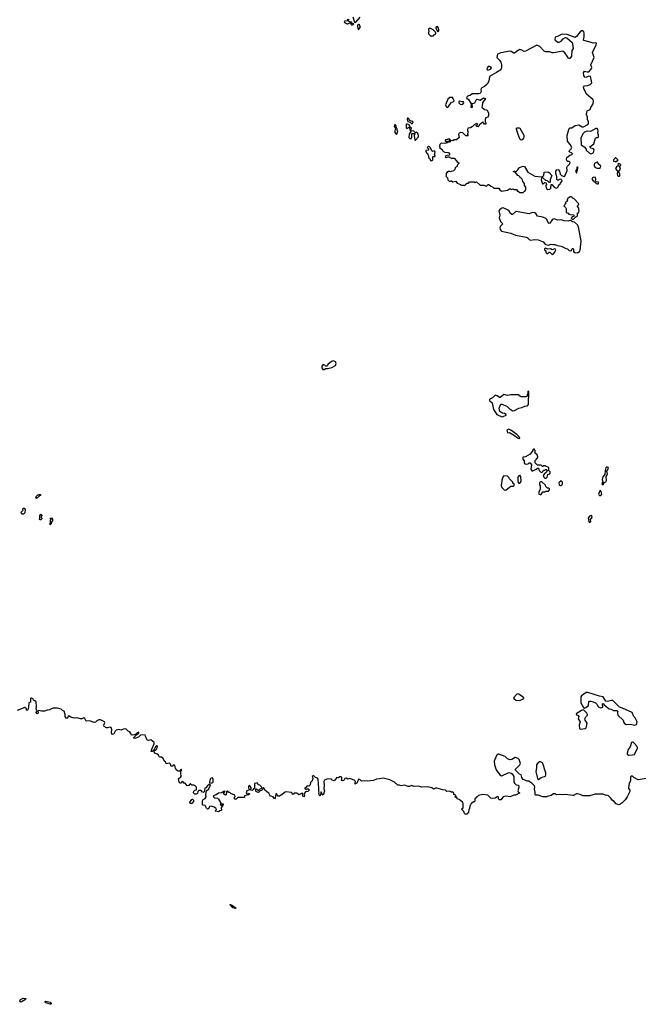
# Model space of a CAD drawing. Extents: x 2106670 to 2323771, y 35271 to 224896.
# Tile 56 of 256: x 2157814 to 2167769, y 90219 to 106072. Entities that reach past the tile are written whole.
import ezdxf

# ---------------------------------------------------------------- set-up
doc = ezdxf.new("R2010")
doc.units = 0

msp = doc.modelspace()

# ---------------------------------------------------------------- linework, layer by layer
at = {"layer": '0CON20XD'}
for points in [[(2163085, 106080), (2163095, 106070), (2163105, 106070), (2163115, 106080)], [(2163175, 106120), (2163204, 106034), (2163215, 106029)], [(2163215, 106029), (2163225, 106034), (2163295, 106115)], [(2163165, 105990), (2163190, 106005), (2163172, 106012), (2163155, 106030), (2163135, 106030), (2163105, 106050), (2163085, 106052), (2163045, 106050), (2163038, 106042), (2163042, 106025), (2163083, 106003), (2163097, 106003), (2163125, 106020), (2163135, 106020), (2163142, 106002), (2163155, 105990), (2163165, 105990)], [(2163265, 105910), (2163297, 105955), (2163275, 105992), (2163265, 105994), (2163255, 105988), (2163250, 105975), (2163255, 105930), (2163265, 105910)], [(2164435, 105800), (2164445, 105810), (2164475, 105810), (2164487, 105833), (2164510, 105845), (2164511, 105855), (2164505, 105870), (2164465, 105909), (2164415, 105938), (2164392, 105925), (2164390, 105905), (2164400, 105895), (2164400, 105875), (2164390, 105865), (2164390, 105845), (2164435, 105800)], [(2164545, 105878), (2164558, 105895), (2164560, 105915), (2164556, 105936), (2164535, 105962), (2164512, 105948), (2164509, 105935), (2164545, 105878)], [(2165915, 103290), (2165932, 103308), (2165948, 103312), (2165950, 103325), (2165960, 103335), (2165960, 103375), (2165940, 103405), (2165940, 103435), (2165910, 103465), (2165907, 103487), (2165895, 103510), (2165885, 103520), (2165875, 103520), (2165870, 103535), (2165845, 103560), (2165832, 103562), (2165788, 103618), (2165760, 103625), (2165765, 103640), (2165785, 103630), (2165805, 103630), (2165825, 103648), (2165858, 103695), (2165915, 103714), (2165935, 103709), (2165992, 103615), (2166105, 103554), (2166215, 103540), (2166250, 103565), (2166252, 103618), (2166315, 103620), (2166325, 103610), (2166335, 103610), (2166380, 103565), (2166350, 103495), (2166350, 103465), (2166338, 103452), (2166332, 103452), (2166308, 103478), (2166282, 103482), (2166225, 103530), (2166213, 103527), (2166204, 103495), (2166225, 103430), (2166235, 103430), (2166265, 103450), (2166288, 103448), (2166290, 103415), (2166283, 103407), (2166280, 103385), (2166294, 103354), (2166315, 103340), (2166344, 103346), (2166359, 103361), (2166365, 103420), (2166375, 103420), (2166413, 103373), (2166445, 103362), (2166464, 103366), (2166478, 103382), (2166494, 103416), (2166510, 103425), (2166515, 103440), (2166540, 103465), (2166542, 103482), (2166522, 103502), (2166493, 103497), (2166485, 103490), (2166465, 103490), (2166458, 103505), (2166458, 103545), (2166440, 103595), (2166442, 103635), (2166456, 103654), (2166475, 103659), (2166486, 103656), (2166500, 103635), (2166513, 103583), (2166531, 103561), (2166575, 103548), (2166586, 103554), (2166622, 103645), (2166618, 103695), (2166627, 103713), (2166660, 103745), (2166670, 103775), (2166655, 103790), (2166635, 103790), (2166620, 103805), (2166613, 103825), (2166620, 103855), (2166665, 103892), (2166697, 103903), (2166710, 103915), (2166695, 103930), (2166668, 103938), (2166658, 103948), (2166660, 103965), (2166689, 103991), (2166698, 104015), (2166674, 104064), (2166631, 104115), (2166624, 104205), (2166652, 104305), (2166665, 104324), (2166675, 104330), (2166700, 104330), (2166755, 104368), (2166813, 104377), (2166865, 104349), (2166885, 104346), (2166955, 104383), (2166969, 104401), (2166969, 104425), (2166950, 104465), (2166951, 104505), (2166937, 104545), (2166940, 104585), (2166947, 104603), (2166992, 104625), (2167005, 104660), (2167040, 104715), (2167050, 104765), (2167037, 104785), (2166934, 104875), (2166891, 104965), (2166887, 104987), (2166903, 105007), (2166955, 105011), (2166995, 105030), (2167019, 105055), (2167012, 105115), (2167000, 105155), (2166975, 105163), (2166926, 105144), (2166909, 105149), (2166894, 105175), (2166889, 105215), (2166905, 105244), (2166945, 105230), (2166975, 105234), (2167012, 105275), (2167021, 105305), (2167007, 105345), (2167056, 105465), (2167034, 105545), (2167093, 105665), (2167098, 105695), (2167085, 105700), (2167044, 105694), (2166992, 105712), (2166892, 105735), (2166888, 105745), (2166897, 105797), (2166896, 105854), (2166893, 105875), (2166873, 105893), (2166855, 105893), (2166831, 105879), (2166776, 105804), (2166755, 105788), (2166623, 105833), (2166545, 105840), (2166515, 105830), (2166480, 105805), (2166443, 105797), (2166430, 105785), (2166428, 105755), (2166432, 105745), (2166475, 105710), (2166495, 105712), (2166525, 105728), (2166562, 105765), (2166595, 105788), (2166621, 105781), (2166702, 105705), (2166712, 105685), (2166722, 105608), (2166700, 105575), (2166693, 105485), (2166665, 105447), (2166645, 105448), (2166626, 105485), (2166587, 105537), (2166555, 105564), (2166405, 105540), (2166385, 105540), (2166345, 105554), (2166274, 105554), (2166252, 105565), (2166182, 105642), (2166135, 105661), (2165955, 105563), (2165931, 105561), (2165894, 105584), (2165865, 105590), (2165810, 105560), (2165775, 105533), (2165765, 105533), (2165725, 105562), (2165705, 105568), (2165555, 105536), (2165504, 105516), (2165492, 105465), (2165533, 105423), (2165555, 105390), (2165566, 105345), (2165568, 105295), (2165555, 105267), (2165485, 105223), (2165373, 105155), (2165366, 105085), (2165339, 105035), (2165295, 104997), (2165253, 104977), (2165240, 104965), (2165237, 104935), (2165242, 104915), (2165222, 104885), (2165205, 104879), (2165094, 104876), (2165065, 104852), (2165035, 104848), (2165015, 104837), (2165002, 104815), (2165038, 104785), (2165062, 104745), (2165078, 104715), (2165073, 104665), (2165085, 104658), (2165098, 104662), (2165103, 104675), (2165092, 104705), (2165099, 104721), (2165139, 104731), (2165165, 104788), (2165175, 104792), (2165224, 104774), (2165275, 104812), (2165310, 104805), (2165260, 104735), (2165258, 104685), (2165250, 104665), (2165295, 104628), (2165325, 104623), (2165335, 104613), (2165356, 104565), (2165360, 104535), (2165360, 104525), (2165340, 104505), (2165317, 104493), (2165303, 104465), (2165303, 104435), (2165315, 104410), (2165315, 104390), (2165295, 104392), (2165265, 104430), (2165246, 104404), (2165210, 104375), (2165205, 104360), (2165192, 104348), (2165163, 104353), (2165162, 104368), (2165180, 104385), (2165180, 104395), (2165165, 104400), (2165125, 104378), (2165095, 104348), (2165067, 104333), (2165028, 104325), (2165018, 104305), (2165020, 104275), (2165030, 104265), (2165027, 104243), (2165020, 104235), (2165022, 104222), (2165030, 104205), (2165025, 104200), (2164995, 104200), (2164943, 104253), (2164915, 104258), (2164887, 104243), (2164878, 104225), (2164887, 104173), (2164845, 104140), (2164805, 104140), (2164785, 104122), (2164752, 104128), (2164728, 104102), (2164705, 104100), (2164695, 104090), (2164655, 104078), (2164595, 104082), (2164584, 104076), (2164575, 104060), (2164570, 104035), (2164578, 104025), (2164570, 104015), (2164616, 103976), (2164624, 103954), (2164655, 103940), (2164712, 103932), (2164728, 103915), (2164728, 103892), (2164685, 103888), (2164664, 103876), (2164662, 103862), (2164675, 103852), (2164705, 103862), (2164722, 103862), (2164755, 103840), (2164805, 103840), (2164845, 103800), (2164852, 103782), (2164880, 103765), (2164880, 103755), (2164860, 103735), (2164848, 103702), (2164832, 103698), (2164820, 103685), (2164815, 103660), (2164795, 103640), (2164755, 103630), (2164745, 103620), (2164737, 103627), (2164715, 103628), (2164685, 103610), (2164678, 103595), (2164677, 103563), (2164670, 103555), (2164700, 103525), (2164702, 103492), (2164725, 103470), (2164745, 103470), (2164755, 103480), (2164765, 103480), (2164785, 103460), (2164835, 103470), (2164852, 103442), (2164905, 103420), (2164915, 103410), (2164955, 103410), (2164965, 103400), (2164975, 103410), (2164985, 103410), (2164995, 103430), (2165005, 103430), (2165015, 103440), (2165035, 103440), (2165055, 103460), (2165125, 103460), (2165145, 103452), (2165165, 103460), (2165225, 103410), (2165285, 103410), (2165325, 103390), (2165355, 103420), (2165365, 103420), (2165395, 103390), (2165425, 103380), (2165445, 103360), (2165525, 103360), (2165541, 103331), (2165565, 103310), (2165665, 103330), (2165695, 103350), (2165715, 103350), (2165725, 103340), (2165755, 103350), (2165765, 103340), (2165808, 103338), (2165825, 103310), (2165835, 103310), (2165865, 103290), (2165915, 103290)], [(2165345, 105260), (2165365, 105263), (2165398, 105282), (2165408, 105295), (2165400, 105305), (2165376, 105316), (2165355, 105319), (2165334, 105296), (2165332, 105275), (2165345, 105260)], [(2164695, 104660), (2164714, 104675), (2164765, 104742), (2164792, 104748), (2164807, 104763), (2164791, 104805), (2164777, 104817), (2164735, 104818), (2164704, 104795), (2164668, 104702), (2164675, 104673), (2164695, 104660)], [(2164925, 104708), (2164945, 104710), (2164960, 104735), (2164958, 104748), (2164935, 104748), (2164895, 104760), (2164880, 104755), (2164882, 104735), (2164904, 104714), (2164925, 104708)], [(2164125, 104398), (2164135, 104402), (2164147, 104425), (2164140, 104435), (2164103, 104443), (2164068, 104488), (2164055, 104490), (2164050, 104465), (2164061, 104431), (2164095, 104422), (2164125, 104398)], [(2163885, 104230), (2163898, 104275), (2163888, 104288), (2163888, 104315), (2163878, 104328), (2163873, 104365), (2163855, 104382), (2163844, 104376), (2163839, 104355), (2163862, 104325), (2163850, 104285), (2163852, 104255), (2163865, 104232), (2163885, 104230)], [(2164105, 104290), (2164120, 104325), (2164092, 104352), (2164079, 104379), (2164055, 104392), (2164035, 104390), (2164035, 104330), (2164045, 104322), (2164075, 104340), (2164088, 104338), (2164090, 104295), (2164105, 104290)], [(2165885, 104133), (2165868, 104145), (2165855, 104165), (2165828, 104238), (2165808, 104312), (2165810, 104325), (2165820, 104330), (2165852, 104332), (2165864, 104324), (2165925, 104212), (2165929, 104185), (2165923, 104165), (2165905, 104143), (2165885, 104133)], [(2167005, 103913), (2167035, 103923), (2167046, 103934), (2167057, 103975), (2167050, 103995), (2167003, 104003), (2166992, 104012), (2166990, 104025), (2167052, 104075), (2167080, 104165), (2167095, 104173), (2167117, 104173), (2167128, 104185), (2167130, 104215), (2167118, 104245), (2167122, 104285), (2167116, 104306), (2167105, 104318), (2167085, 104318), (2166999, 104271), (2166945, 104279), (2166905, 104263), (2166874, 104236), (2166844, 104165), (2166848, 104065), (2166852, 104055), (2166897, 104025), (2166930, 103985), (2166932, 103972), (2166981, 103921), (2167005, 103913)], [(2164175, 104130), (2164185, 104132), (2164232, 104188), (2164233, 104205), (2164222, 104242), (2164195, 104260), (2164182, 104252), (2164157, 104277), (2164115, 104280), (2164083, 104227), (2164078, 104175), (2164095, 104152), (2164115, 104158), (2164127, 104177), (2164122, 104238), (2164165, 104240), (2164170, 104235), (2164163, 104205), (2164170, 104135), (2164175, 104130)], [(2164445, 103800), (2164462, 103818), (2164462, 103868), (2164495, 103870), (2164500, 103875), (2164490, 103905), (2164497, 103913), (2164502, 103942), (2164485, 103958), (2164455, 103950), (2164445, 103960), (2164425, 104010), (2164407, 104027), (2164385, 104030), (2164370, 104015), (2164400, 103985), (2164385, 103970), (2164350, 103965), (2164350, 103945), (2164364, 103924), (2164377, 103917), (2164392, 103875), (2164393, 103853), (2164410, 103845), (2164423, 103803), (2164445, 103800)], [(2164715, 104110), (2164728, 104122), (2164730, 104135), (2164740, 104145), (2164735, 104150), (2164705, 104150), (2164695, 104140), (2164665, 104140), (2164660, 104135), (2164662, 104122), (2164675, 104110), (2164715, 104110)], [(2167405, 103780), (2167422, 103798), (2167438, 103802), (2167440, 103815), (2167405, 103850), (2167395, 103850), (2167390, 103835), (2167370, 103815), (2167370, 103795), (2167395, 103790), (2167405, 103780)], [(2166775, 103600), (2166780, 103605), (2166780, 103635), (2166790, 103645), (2166790, 103675), (2166800, 103685), (2166795, 103700), (2166782, 103698), (2166780, 103665), (2166760, 103635), (2166775, 103600)], [(2167105, 103680), (2167145, 103684), (2167159, 103695), (2167164, 103715), (2167124, 103754), (2167116, 103776), (2167105, 103779), (2167064, 103755), (2167059, 103745), (2167060, 103715), (2167073, 103695), (2167105, 103680)], [(2167465, 103552), (2167473, 103565), (2167473, 103585), (2167465, 103602), (2167450, 103615), (2167450, 103625), (2167470, 103650), (2167480, 103685), (2167460, 103715), (2167488, 103722), (2167490, 103735), (2167478, 103748), (2167465, 103750), (2167455, 103760), (2167440, 103745), (2167448, 103722), (2167420, 103705), (2167402, 103675), (2167440, 103625), (2167430, 103595), (2167434, 103564), (2167445, 103552), (2167465, 103552)], [(2167105, 103428), (2167125, 103432), (2167130, 103445), (2167126, 103456), (2167093, 103463), (2167082, 103472), (2167086, 103505), (2167079, 103529), (2167055, 103538), (2167033, 103527), (2167021, 103505), (2167040, 103480), (2167090, 103435), (2167105, 103428)], [(2166725, 102860), (2166762, 102898), (2166778, 102902), (2166790, 102915), (2166790, 102955), (2166810, 102975), (2166818, 102995), (2166810, 103005), (2166810, 103035), (2166790, 103065), (2166790, 103075), (2166808, 103092), (2166810, 103105), (2166738, 103188), (2166722, 103192), (2166695, 103220), (2166675, 103220), (2166660, 103215), (2166632, 103188), (2166630, 103175), (2166620, 103165), (2166628, 103152), (2166592, 103128), (2166600, 103115), (2166592, 103108), (2166588, 103092), (2166570, 103075), (2166598, 103048), (2166600, 103035), (2166610, 103025), (2166610, 102975), (2166622, 102962), (2166638, 102958), (2166652, 102942), (2166673, 102933), (2166725, 102930), (2166738, 102918), (2166728, 102902), (2166705, 102900), (2166690, 102875), (2166705, 102860), (2166725, 102860)], [(2166765, 102316), (2166795, 102322), (2166821, 102339), (2166831, 102359), (2166851, 102505), (2166808, 102738), (2166790, 102770), (2166741, 102811), (2166710, 102815), (2166685, 102840), (2166665, 102840), (2166645, 102828), (2166575, 102832), (2166528, 102848), (2166475, 102846), (2166417, 102867), (2166398, 102862), (2166382, 102848), (2166345, 102794), (2166335, 102789), (2166325, 102797), (2166297, 102857), (2166282, 102872), (2166235, 102891), (2166145, 102908), (2166122, 102952), (2166103, 102963), (2166065, 102967), (2166015, 102947), (2165805, 102982), (2165792, 102978), (2165745, 102933), (2165735, 102933), (2165707, 102955), (2165689, 102995), (2165677, 103007), (2165595, 103044), (2165575, 103039), (2165542, 103018), (2165525, 102995), (2165539, 102925), (2165532, 102882), (2165552, 102822), (2165589, 102785), (2165551, 102749), (2165540, 102725), (2165544, 102694), (2165565, 102667), (2165715, 102633), (2165795, 102602), (2165965, 102572), (2165979, 102565), (2166011, 102531), (2166035, 102520), (2166105, 102533), (2166156, 102526), (2166238, 102495), (2166269, 102459), (2166282, 102452), (2166325, 102444), (2166364, 102456), (2166395, 102450), (2166425, 102454), (2166465, 102437), (2166525, 102428), (2166600, 102390), (2166628, 102385), (2166654, 102354), (2166675, 102349), (2166695, 102358), (2166703, 102387), (2166715, 102387), (2166727, 102375), (2166728, 102338), (2166736, 102326), (2166765, 102316)], [(2166385, 102294), (2166405, 102302), (2166425, 102328), (2166441, 102365), (2166435, 102379), (2166425, 102382), (2166385, 102369), (2166355, 102381), (2166315, 102380), (2166275, 102393), (2166260, 102385), (2166260, 102365), (2166280, 102350), (2166281, 102325), (2166295, 102309), (2166305, 102306), (2166335, 102328), (2166345, 102328), (2166385, 102294)], [(2162715, 100439), (2162743, 100457), (2162766, 100454), (2162837, 100473), (2162895, 100502), (2162906, 100535), (2162898, 100565), (2162865, 100579), (2162829, 100571), (2162775, 100520), (2162768, 100502), (2162755, 100492), (2162743, 100493), (2162725, 100510), (2162695, 100520), (2162678, 100495), (2162674, 100465), (2162690, 100440), (2162715, 100439)], [(2165575, 99678), (2165595, 99682), (2165640, 99705), (2165640, 99715), (2165615, 99732), (2165585, 99738), (2165543, 99763), (2165532, 99815), (2165555, 99880), (2165575, 99882), (2165655, 99852), (2165695, 99808), (2165720, 99795), (2165745, 99772), (2165775, 99778), (2165844, 99816), (2165895, 99828), (2165945, 99848), (2165987, 99853), (2166002, 99875), (2166008, 100088), (2165995, 100090), (2165990, 100085), (2165990, 100045), (2165980, 100035), (2165978, 100012), (2165965, 100000), (2165885, 100000), (2165875, 100010), (2165865, 100010), (2165845, 100030), (2165715, 100030), (2165665, 100023), (2165605, 100038), (2165545, 99990), (2165535, 99990), (2165495, 100018), (2165465, 100028), (2165424, 99986), (2165380, 99965), (2165372, 99955), (2165375, 99940), (2165417, 99905), (2165440, 99795), (2165493, 99715), (2165575, 99678)], [(2165855, 99330), (2165860, 99345), (2165815, 99392), (2165715, 99462), (2165685, 99477), (2165653, 99465), (2165665, 99420), (2165695, 99428), (2165779, 99379), (2165835, 99332), (2165855, 99330)], [(2166285, 98692), (2166301, 98709), (2166315, 98750), (2166345, 98762), (2166352, 98775), (2166352, 98795), (2166320, 98825), (2166330, 98835), (2166330, 98855), (2166318, 98868), (2166285, 98880), (2166275, 98890), (2166245, 98890), (2166235, 98880), (2166225, 98880), (2166205, 98900), (2166145, 98900), (2166110, 98935), (2166110, 98975), (2166130, 98995), (2166130, 99005), (2166150, 99025), (2166150, 99035), (2166140, 99065), (2166110, 99095), (2166110, 99135), (2166100, 99145), (2166100, 99155), (2166085, 99160), (2166072, 99148), (2166070, 99135), (2166030, 99075), (2165955, 99032), (2165912, 99028), (2165910, 98995), (2165932, 98972), (2165932, 98935), (2165945, 98922), (2165975, 98918), (2165995, 98920), (2166015, 98940), (2166028, 98938), (2166052, 98905), (2166038, 98835), (2166055, 98808), (2166072, 98808), (2166127, 98833), (2166145, 98850), (2166155, 98850), (2166170, 98835), (2166172, 98812), (2166205, 98780), (2166220, 98785), (2166240, 98805), (2166242, 98818), (2166265, 98820), (2166275, 98830), (2166288, 98828), (2166300, 98815), (2166292, 98785), (2166254, 98756), (2166240, 98735), (2166248, 98708), (2166265, 98693), (2166285, 98692)], [(2167195, 98582), (2167208, 98592), (2167217, 98623), (2167245, 98634), (2167257, 98653), (2167254, 98716), (2167274, 98755), (2167260, 98805), (2167287, 98845), (2167284, 98864), (2167275, 98870), (2167255, 98869), (2167246, 98855), (2167234, 98815), (2167229, 98751), (2167196, 98713), (2167189, 98665), (2167197, 98633), (2167184, 98605), (2167185, 98590), (2167195, 98582)], [(2165628, 98498), (2165645, 98500), (2165715, 98560), (2165758, 98562), (2165770, 98575), (2165770, 98595), (2165752, 98612), (2165748, 98628), (2165695, 98680), (2165690, 98695), (2165665, 98720), (2165605, 98728), (2165588, 98705), (2165573, 98657), (2165570, 98595), (2165560, 98585), (2165560, 98565), (2165571, 98541), (2165610, 98505), (2165628, 98498)], [(2165848, 98608), (2165865, 98612), (2165882, 98635), (2165880, 98715), (2165865, 98740), (2165855, 98730), (2165845, 98730), (2165830, 98705), (2165828, 98655), (2165837, 98617), (2165848, 98608)], [(2166188, 98428), (2166205, 98430), (2166235, 98470), (2166268, 98472), (2166275, 98480), (2166325, 98480), (2166340, 98505), (2166338, 98518), (2166325, 98530), (2166305, 98530), (2166280, 98555), (2166278, 98578), (2166215, 98630), (2166195, 98630), (2166180, 98615), (2166180, 98585), (2166190, 98565), (2166190, 98515), (2166170, 98465), (2166170, 98435), (2166188, 98428)], [(2166525, 98572), (2166550, 98595), (2166547, 98627), (2166525, 98648), (2166490, 98615), (2166494, 98584), (2166505, 98573), (2166525, 98572)], [(2167145, 98409), (2167165, 98413), (2167180, 98435), (2167172, 98475), (2167155, 98498), (2167128, 98435), (2167131, 98421), (2167145, 98409)], [(2158085, 98362), (2158072, 98375), (2158082, 98398), (2158105, 98420), (2158115, 98420), (2158125, 98430), (2158145, 98430), (2158150, 98425), (2158148, 98412), (2158132, 98408), (2158085, 98362)], [(2157855, 98110), (2157842, 98122), (2157840, 98145), (2157870, 98175), (2157862, 98198), (2157875, 98210), (2157885, 98210), (2157900, 98185), (2157898, 98132), (2157875, 98112), (2157855, 98110)], [(2158155, 98020), (2158142, 98022), (2158130, 98035), (2158140, 98045), (2158140, 98085), (2158155, 98110), (2158170, 98095), (2158170, 98085), (2158160, 98075), (2158160, 98055), (2158168, 98048), (2158170, 98035), (2158155, 98020)], [(2158305, 97940), (2158300, 97955), (2158310, 97965), (2158310, 98015), (2158320, 98025), (2158312, 98032), (2158310, 98045), (2158325, 98050), (2158340, 98025), (2158340, 98005), (2158320, 97975), (2158320, 97955), (2158305, 97940)], [(2166985, 97979), (2166995, 97981), (2167006, 97995), (2166999, 98025), (2167024, 98065), (2167022, 98082), (2167015, 98089), (2166982, 98078), (2166961, 98045), (2166972, 97992), (2166985, 97979)], [(2162418, 93712), (2162400, 93705), (2162400, 93695), (2162412, 93682), (2162425, 93680), (2162435, 93690), (2162455, 93690), (2162470, 93675), (2162470, 93665), (2162452, 93648), (2162415, 93640), (2162390, 93615), (2162398, 93575), (2162385, 93560), (2162373, 93563), (2162368, 93575), (2162370, 93605), (2162357, 93617), (2162315, 93600), (2162305, 93590), (2162275, 93620), (2162233, 93617), (2162215, 93600), (2162187, 93627), (2162095, 93638), (2162075, 93630), (2162035, 93590), (2162025, 93590), (2161995, 93570), (2161973, 93573), (2161949, 93609), (2161935, 93610), (2161927, 93543), (2161915, 93530), (2161895, 93560), (2161851, 93571), (2161838, 93585), (2161825, 93620), (2161805, 93628), (2161760, 93665), (2161750, 93695), (2161735, 93710), (2161718, 93672), (2161705, 93660), (2161682, 93658), (2161655, 93630), (2161622, 93642), (2161613, 93653), (2161610, 93685), (2161625, 93690), (2161655, 93660), (2161682, 93688), (2161698, 93692), (2161710, 93705), (2161708, 93718), (2161678, 93748), (2161652, 93752), (2161648, 93778), (2161625, 93782), (2161590, 93775), (2161590, 93755), (2161600, 93745), (2161592, 93738), (2161590, 93695), (2161572, 93688), (2161570, 93675), (2161547, 93663), (2161530, 93675), (2161530, 93685), (2161540, 93695), (2161538, 93708), (2161523, 93733), (2161505, 93740), (2161498, 93725), (2161498, 93705), (2161510, 93675), (2161471, 93659), (2161460, 93625), (2161468, 93608), (2161492, 93608), (2161505, 93620), (2161510, 93605), (2161495, 93590), (2161432, 93578), (2161430, 93555), (2161422, 93548), (2161325, 93550), (2161298, 93522), (2161273, 93523), (2161270, 93555), (2161280, 93565), (2161278, 93588), (2161212, 93612), (2161198, 93628), (2161182, 93632), (2161165, 93650), (2161155, 93650), (2161142, 93638), (2161137, 93593), (2161125, 93588), (2161098, 93605), (2161100, 93625), (2161120, 93645), (2161105, 93652), (2161067, 93623), (2161013, 93617), (2160977, 93593), (2160930, 93575), (2160938, 93555), (2160955, 93543), (2160995, 93538), (2161015, 93522), (2161045, 93470), (2161060, 93455), (2161042, 93435), (2161050, 93425), (2161068, 93422), (2161072, 93448), (2161088, 93448), (2161090, 93435), (2161058, 93385), (2161060, 93345), (2161055, 93340), (2161033, 93337), (2161015, 93320), (2160965, 93330), (2160960, 93335), (2160980, 93355), (2160972, 93375), (2160946, 93396), (2160895, 93412), (2160870, 93405), (2160853, 93367), (2160835, 93362), (2160819, 93379), (2160799, 93419), (2160765, 93423), (2160755, 93430), (2160757, 93495), (2160765, 93518), (2160798, 93532), (2160812, 93558), (2160808, 93595), (2160820, 93655), (2160855, 93690), (2160873, 93727), (2160890, 93745), (2160863, 93757), (2160834, 93736), (2160810, 93705), (2160792, 93698), (2160790, 93655), (2160775, 93630), (2160754, 93634), (2160735, 93660), (2160695, 93660), (2160680, 93645), (2160675, 93612), (2160655, 93602), (2160633, 93603), (2160613, 93623), (2160618, 93652), (2160632, 93668), (2160660, 93675), (2160660, 93715), (2160638, 93738), (2160625, 93740), (2160615, 93750), (2160585, 93750), (2160565, 93770), (2160555, 93770), (2160545, 93760), (2160538, 93742), (2160508, 93738), (2160478, 93778), (2160452, 93782), (2160448, 93798), (2160435, 93810), (2160420, 93795), (2160415, 93780), (2160395, 93780), (2160380, 93795), (2160372, 93855), (2160401, 93869), (2160413, 93885), (2160408, 93942), (2160408, 93972), (2160417, 93983), (2160418, 93998), (2160405, 94000), (2160398, 93982), (2160387, 93973), (2160365, 93972), (2160330, 93995), (2160330, 94005), (2160320, 94015), (2160317, 94047), (2160305, 94070), (2160285, 94070), (2160265, 94050), (2160250, 94055), (2160242, 94085), (2160225, 94100), (2160172, 94092), (2160167, 94117), (2160144, 94134), (2160115, 94182), (2160095, 94200), (2160065, 94200), (2160049, 94229), (2160025, 94248), (2159982, 94262), (2159978, 94302), (2160009, 94321), (2160020, 94335), (2160030, 94375), (2160025, 94380), (2160002, 94365), (2159978, 94322), (2159958, 94302), (2159945, 94290), (2159932, 94292), (2159938, 94325), (2159977, 94415), (2159977, 94437), (2159925, 94478), (2159885, 94468), (2159865, 94472), (2159838, 94535), (2159835, 94558), (2159759, 94551), (2159728, 94522), (2159665, 94499), (2159653, 94505), (2159653, 94517), (2159697, 94563), (2159732, 94585), (2159730, 94600), (2159705, 94592), (2159683, 94567), (2159664, 94556), (2159622, 94552), (2159613, 94555), (2159605, 94582), (2159588, 94605), (2159560, 94615), (2159527, 94647), (2159495, 94652), (2159445, 94633), (2159405, 94642), (2159366, 94634), (2159352, 94618), (2159330, 94575), (2159305, 94563), (2159295, 94568), (2159289, 94595), (2159296, 94645), (2159285, 94674), (2159265, 94682), (2159225, 94670), (2159212, 94672), (2159174, 94694), (2159166, 94715), (2159183, 94755), (2159180, 94765), (2159112, 94802), (2159085, 94802), (2159054, 94786), (2159036, 94764), (2159015, 94759), (2158935, 94783), (2158885, 94778), (2158863, 94823), (2158845, 94830), (2158815, 94813), (2158795, 94813), (2158735, 94830), (2158688, 94828), (2158635, 94843), (2158605, 94862), (2158595, 94860), (2158585, 94828), (2158565, 94820), (2158543, 94855), (2158546, 94885), (2158529, 94939), (2158505, 94950), (2158482, 94972), (2158415, 94990), (2158345, 94987), (2158295, 94963), (2158254, 94956), (2158212, 94938), (2158165, 94938), (2158121, 94949), (2158108, 94942), (2158110, 94905), (2158095, 94898), (2158080, 94915), (2158090, 94945), (2158078, 94975), (2158087, 95015), (2158077, 95087), (2158058, 95108), (2158037, 95117), (2158028, 95138), (2158005, 95149), (2157995, 95149), (2157989, 95141), (2157988, 95102), (2157986, 95084), (2157960, 95075), (2157957, 95005), (2157947, 94963), (2157935, 94950), (2157925, 94960), (2157922, 94975), (2157895, 94997), (2157775, 94950)], [(2165855, 95109), (2165875, 95114), (2165918, 95135), (2165928, 95145), (2165928, 95155), (2165845, 95213), (2165825, 95218), (2165815, 95213), (2165763, 95155), (2165773, 95135), (2165798, 95118), (2165855, 95109)], [(2167715, 94712), (2167738, 94725), (2167747, 94743), (2167748, 94765), (2167721, 94831), (2167698, 94855), (2167668, 94918), (2167515, 94990), (2167466, 95006), (2167360, 95110), (2167335, 95111), (2167275, 95096), (2167248, 95098), (2167205, 95172), (2167145, 95183), (2166955, 95237), (2166932, 95238), (2166855, 95188), (2166842, 95168), (2166846, 95075), (2166885, 94998), (2166905, 94990), (2166925, 94998), (2166963, 95027), (2166970, 95040), (2166971, 95085), (2166985, 95099), (2167005, 95099), (2167041, 95091), (2167081, 95071), (2167106, 95046), (2167115, 95020), (2167133, 95003), (2167165, 94992), (2167198, 95002), (2167200, 95025), (2167193, 95033), (2167190, 95055), (2167205, 95060), (2167220, 95040), (2167298, 94978), (2167332, 94972), (2167368, 94948), (2167425, 94950), (2167440, 94935), (2167432, 94915), (2167440, 94875), (2167523, 94795), (2167534, 94754), (2167545, 94738), (2167575, 94723), (2167645, 94731), (2167715, 94712)], [(2166835, 94650), (2166875, 94652), (2166915, 94660), (2166928, 94672), (2166937, 94693), (2166948, 94745), (2166912, 94795), (2166908, 94815), (2166925, 94850), (2166950, 94875), (2166952, 94885), (2166942, 94905), (2166885, 94960), (2166855, 94950), (2166770, 94895), (2166775, 94880), (2166805, 94868), (2166812, 94855), (2166800, 94815), (2166833, 94765), (2166819, 94715), (2166825, 94660), (2166835, 94650)], [(2167615, 94228), (2167675, 94234), (2167705, 94243), (2167715, 94252), (2167758, 94345), (2167757, 94357), (2167735, 94380), (2167730, 94395), (2167685, 94440), (2167675, 94442), (2167658, 94432), (2167638, 94365), (2167608, 94322), (2167590, 94265), (2167590, 94245), (2167615, 94228)], [(2167894, 93856), (2167766, 93836), (2167699, 93869), (2167675, 93890), (2167655, 93890), (2167645, 93880), (2167642, 93825), (2167622, 93775), (2167610, 93705), (2167610, 93695), (2167633, 93665), (2167633, 93645), (2167591, 93559), (2167555, 93510), (2167505, 93460), (2167495, 93460), (2167472, 93438), (2167455, 93433), (2167412, 93445), (2167383, 93483), (2167351, 93501), (2167325, 93540), (2167290, 93575), (2167265, 93588), (2167253, 93583), (2167205, 93602), (2167075, 93602), (2166982, 93578), (2166895, 93577), (2166875, 93578), (2166835, 93598), (2166793, 93607), (2166775, 93607), (2166727, 93583), (2166715, 93582), (2166595, 93598), (2166555, 93592), (2166495, 93597), (2166455, 93590), (2166425, 93608), (2166405, 93608), (2166365, 93583), (2166303, 93567), (2166295, 93560), (2166235, 93562), (2166155, 93588), (2166118, 93588), (2166107, 93597), (2166107, 93635), (2166097, 93685), (2166102, 93718), (2166100, 93735), (2166045, 93790), (2166035, 93790), (2166005, 93810), (2165985, 93810), (2165917, 93837), (2165895, 93870), (2165883, 93913), (2165857, 93927), (2165795, 93990), (2165792, 94005), (2165802, 94018), (2165862, 94075), (2165872, 94095), (2165853, 94163), (2165835, 94177), (2165785, 94192), (2165735, 94163), (2165705, 94158), (2165665, 94172), (2165625, 94208), (2165525, 94248), (2165514, 94246), (2165495, 94238), (2165486, 94224), (2165448, 94135), (2165454, 94074), (2165482, 93995), (2165542, 93915), (2165565, 93900), (2165585, 93904), (2165685, 93951), (2165723, 93943), (2165741, 93931), (2165766, 93885), (2165766, 93805), (2165775, 93780), (2165805, 93752), (2165835, 93748), (2165847, 93737), (2165848, 93715), (2165828, 93655), (2165842, 93632), (2165860, 93625), (2165795, 93587), (2165764, 93586), (2165705, 93562), (2165635, 93572), (2165595, 93560), (2165555, 93510), (2165535, 93510), (2165520, 93525), (2165520, 93555), (2165515, 93560), (2165498, 93558), (2165465, 93540), (2165425, 93532), (2165395, 93540), (2165345, 93588), (2165265, 93598), (2165195, 93580), (2165175, 93560), (2165160, 93555), (2165160, 93545), (2165140, 93525), (2165138, 93492), (2165125, 93480), (2165115, 93480), (2165085, 93450), (2165072, 93448), (2165070, 93425), (2165060, 93415), (2165060, 93395), (2165050, 93385), (2165050, 93365), (2165040, 93355), (2165038, 93312), (2165008, 93282), (2164985, 93280), (2164973, 93293), (2164960, 93325), (2164930, 93355), (2164930, 93365), (2164948, 93385), (2164948, 93455), (2164940, 93475), (2164887, 93517), (2164855, 93530), (2164848, 93558), (2164835, 93550), (2164822, 93552), (2164820, 93565), (2164828, 93572), (2164830, 93585), (2164800, 93595), (2164798, 93625), (2164792, 93632), (2164775, 93638), (2164765, 93630), (2164755, 93640), (2164725, 93650), (2164688, 93648), (2164665, 93668), (2164622, 93672), (2164525, 93701), (2164505, 93701), (2164475, 93683), (2164445, 93704), (2164375, 93719), (2164285, 93717), (2164225, 93730), (2164155, 93724), (2164125, 93742), (2164085, 93727), (2164065, 93727), (2164005, 93747), (2163955, 93738), (2163925, 93748), (2163897, 93747), (2163845, 93794), (2163772, 93832), (2163665, 93858), (2163605, 93850), (2163554, 93846), (2163505, 93824), (2163405, 93810), (2163365, 93820), (2163315, 93812), (2163285, 93840), (2163267, 93843), (2163242, 93785), (2163215, 93762), (2163210, 93765), (2163210, 93785), (2163217, 93807), (2163198, 93828), (2163125, 93853), (2163094, 93844), (2163065, 93860), (2163047, 93853), (2163030, 93825), (2163005, 93820), (2162992, 93835), (2163000, 93845), (2162998, 93875), (2162983, 93883), (2162965, 93882), (2162945, 93868), (2162915, 93870), (2162875, 93820), (2162830, 93835), (2162825, 93850), (2162755, 93842), (2162721, 93829), (2162709, 93805), (2162716, 93745), (2162709, 93689), (2162719, 93655), (2162696, 93585), (2162685, 93590), (2162665, 93640), (2162658, 93625), (2162657, 93595), (2162645, 93570), (2162630, 93615), (2162633, 93635), (2162627, 93655), (2162629, 93695), (2162616, 93846), (2162605, 93862), (2162573, 93873), (2162547, 93897), (2162535, 93898), (2162522, 93885), (2162530, 93865), (2162522, 93818), (2162492, 93788), (2162488, 93752), (2162465, 93730), (2162442, 93738), (2162418, 93712)], [(2166165, 93840), (2166208, 93872), (2166275, 93890), (2166282, 93915), (2166280, 93945), (2166257, 94005), (2166255, 94030), (2166232, 94095), (2166225, 94108), (2166195, 94122), (2166178, 94122), (2166165, 94110), (2166155, 94110), (2166130, 94075), (2166130, 94025), (2166118, 93965), (2166143, 93875), (2166144, 93854), (2166152, 93842), (2166165, 93840)], [(2160875, 93780), (2160905, 93783), (2160920, 93790), (2160927, 93805), (2160926, 93846), (2160915, 93868), (2160895, 93862), (2160878, 93845), (2160868, 93795), (2160875, 93780)], [(2160585, 93450), (2160555, 93450), (2160550, 93475), (2160580, 93505), (2160580, 93515), (2160595, 93520), (2160610, 93505), (2160612, 93485), (2160585, 93450)], [(2161285, 91760), (2161242, 91775), (2161218, 91808), (2161202, 91815), (2161200, 91825), (2161207, 91827), (2161230, 91815), (2161286, 91776), (2161290, 91765), (2161285, 91760)], [(2157835, 90255), (2157825, 90260), (2157818, 90275), (2157825, 90295), (2157871, 90319), (2157910, 90315), (2157914, 90305), (2157905, 90296), (2157855, 90265), (2157835, 90255)], [(2158305, 90219), (2158235, 90242), (2158222, 90255), (2158222, 90265), (2158235, 90268), (2158302, 90255), (2158320, 90235), (2158321, 90225), (2158315, 90221), (2158305, 90219)]]:
    msp.add_lwpolyline(points, dxfattribs=at)

doc.saveas('drawing.dxf')
